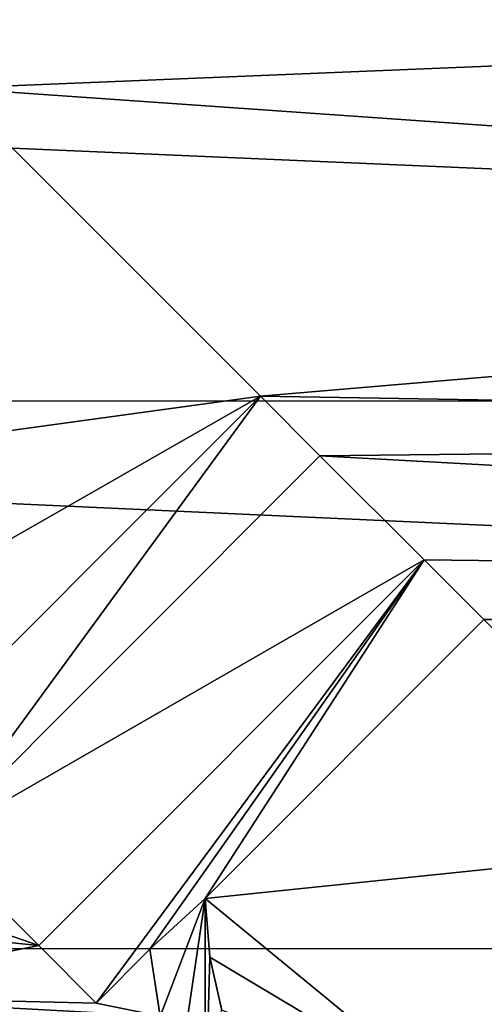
# Model space of a CAD drawing. Header units: millimetres. Extents: x -65 to 65, y -68 to 87.
# Tile 69 of 196: x -11.91 to -10.47, y -5.81 to -2.76. Entities that reach past the tile are written whole.
import ezdxf

# ---------------------------------------------------------------- set-up
doc = ezdxf.new("R2010")
doc.units = ezdxf.units.MM
doc.header["$LTSCALE"] = 65.185185
for name, color, linetype in [('120', 7, 'CONTINUOUS'), ('122', 7, 'CONTINUOUS'), ('169', 7, 'CONTINUOUS'), ('230', 7, 'CONTINUOUS'), ('339', 7, 'CONTINUOUS'), ('359', 7, 'CONTINUOUS'), ('360', 7, 'CONTINUOUS'), ('361', 7, 'CONTINUOUS'), ('363', 7, 'CONTINUOUS'), ('364', 7, 'CONTINUOUS'), ('365', 7, 'CONTINUOUS'), ('366', 7, 'CONTINUOUS'), ('367', 7, 'CONTINUOUS'), ('376', 7, 'CONTINUOUS'), ('377', 7, 'CONTINUOUS'), ('378', 7, 'CONTINUOUS'), ('38', 7, 'CONTINUOUS'), ('41', 7, 'CONTINUOUS'), ('45', 7, 'CONTINUOUS')]:
    doc.layers.add(name, color=color, linetype=linetype)

msp = doc.modelspace()

# ---------------------------------------------------------------- linework, layer by layer
at = {"layer": '120', "linetype": 'CONTINUOUS'}
for points in [[(-12.6207, -5.1695, 90.1536), (-11.5931, -6.4384, 90.1536), (-12.6423, -5.1852, 90.0536), (-12.6207, -5.1695, 90.1536)], [(-11.5931, -6.4384, 90.1536), (-12.1443, -5.8343, 90.0536), (-12.6423, -5.1852, 90.0536), (-11.5931, -6.4384, 90.1536)]]:
    msp.add_3dface(points, dxfattribs=at)
at = {"layer": '122', "linetype": 'CONTINUOUS'}
for points in [[(-12.6567, -5.1957, 94.6545), (-12.7041, -5.2301, 94.7925), (-11.6697, -6.5074, 94.7925), (-12.6567, -5.1957, 94.6545)], [(-11.6262, -6.4683, 94.6545), (-12.6567, -5.1957, 94.6545), (-11.6697, -6.5074, 94.7925), (-11.6262, -6.4683, 94.6545)]]:
    msp.add_3dface(points, dxfattribs=at)
at = {"layer": '169', "linetype": 'CONTINUOUS'}
for points in [[(19.4936, -2.1804, 120.9), (-19.4907, -2.1896, 120.9), (18.8469, -3.9363, 120.9), (19.4936, -2.1804, 120.9)], [(-19.4907, -2.1896, 120.9), (-18.8434, -3.9447, 120.9), (18.8469, -3.9363, 120.9), (-19.4907, -2.1896, 120.9)], [(18.8469, -3.9363, 120.9), (-18.8434, -3.9447, 120.9), (18.0413, -5.6287, 120.9), (18.8469, -3.9363, 120.9)], [(-18.8434, -3.9447, 120.9), (-18.0373, -5.6362, 120.9), (18.0413, -5.6287, 120.9), (-18.8434, -3.9447, 120.9)], [(18.0413, -5.6287, 120.9), (-18.0373, -5.6362, 120.9), (17.0842, -7.2392, 120.9), (18.0413, -5.6287, 120.9)], [(-18.0373, -5.6362, 120.9), (-17.0799, -7.2458, 120.9), (17.0842, -7.2392, 120.9), (-18.0373, -5.6362, 120.9)]]:
    msp.add_3dface(points, dxfattribs=at)
at = {"layer": '230', "linetype": 'CONTINUOUS'}
for points in [[(-6.2886, -2.7377, 118.9), (-12.1138, -2.9763, 118.9), (-16.6457, -1.635, 118.9), (-6.2886, -2.7377, 118.9)], [(-5.4354, -3.443, 118.9), (-12.1138, -2.9763, 118.9), (-6.2886, -2.7377, 118.9), (-5.4354, -3.443, 118.9)], [(-11.928, -3.1621, 118.9), (-12.1138, -2.9763, 118.9), (-5.4354, -3.443, 118.9), (-11.928, -3.1621, 118.9)], [(-12.9376, -4.1717, 118.9), (-11.928, -3.1621, 118.9), (-11.1621, -3.928, 118.9), (-12.9376, -4.1717, 118.9)], [(-11.1621, -3.928, 118.9), (-11.928, -3.1621, 118.9), (-5.4354, -3.443, 118.9), (-11.1621, -3.928, 118.9)], [(-4.5052, -4.0401, 118.9), (-11.1621, -3.928, 118.9), (-5.4354, -3.443, 118.9), (-4.5052, -4.0401, 118.9)], [(-12.4471, -4.6622, 118.9), (-12.9376, -4.1717, 118.9), (-11.1621, -3.928, 118.9), (-12.4471, -4.6622, 118.9)], [(-12.3538, -5.1196, 118.9), (-12.4471, -4.6622, 118.9), (-11.1621, -3.928, 118.9), (-12.3538, -5.1196, 118.9)], [(-10.9778, -4.1123, 118.9), (-11.1621, -3.928, 118.9), (-4.5052, -4.0401, 118.9), (-10.9778, -4.1123, 118.9)], [(-3.5123, -4.5209, 118.9), (-10.9778, -4.1123, 118.9), (-4.5052, -4.0401, 118.9), (-3.5123, -4.5209, 118.9)], [(-12.1695, -5.3039, 118.9), (-10.9778, -4.1123, 118.9), (-10.6557, -4.4341, 118.9), (-12.1695, -5.3039, 118.9)], [(-10.6557, -4.4341, 118.9), (-10.9778, -4.1123, 118.9), (-3.5123, -4.5209, 118.9), (-10.6557, -4.4341, 118.9)], [(-11.8473, -5.6258, 118.9), (-12.1695, -5.3039, 118.9), (-10.6557, -4.4341, 118.9), (-11.8473, -5.6258, 118.9)], [(-10.4714, -4.6184, 118.9), (-10.6557, -4.4341, 118.9), (-3.5123, -4.5209, 118.9), (-10.4714, -4.6184, 118.9)], [(-2.4657, -4.8805, 118.9), (-10.4714, -4.6184, 118.9), (-3.5123, -4.5209, 118.9), (-2.4657, -4.8805, 118.9)], [(-11.3328, -5.4798, 118.9), (-10.4714, -4.6184, 118.9), (-9.771, -5.3188, 118.9), (-11.3328, -5.4798, 118.9)], [(-9.771, -5.3188, 118.9), (-10.4714, -4.6184, 118.9), (-2.4657, -4.8805, 118.9), (-9.771, -5.3188, 118.9)], [(-12.6222, -5.3564, 118.9), (-12.1695, -5.3039, 118.9), (-11.8473, -5.6258, 118.9), (-12.6222, -5.3564, 118.9)], [(-10.5639, -6.1118, 118.9), (-11.3328, -5.4798, 118.9), (-9.771, -5.3188, 118.9), (-10.5639, -6.1118, 118.9)], [(-12.4101, -5.5686, 118.9), (-12.6222, -5.3564, 118.9), (-11.8473, -5.6258, 118.9), (-12.4101, -5.5686, 118.9)], [(-11.3186, -5.6615, 118.9), (-11.3328, -5.4798, 118.9), (-10.5639, -6.1118, 118.9), (-11.3186, -5.6615, 118.9)], [(-12.6222, -5.7807, 118.9), (-12.4101, -5.5686, 118.9), (-11.8473, -5.6258, 118.9), (-12.6222, -5.7807, 118.9)], [(-12.6222, -5.7807, 118.9), (-11.8473, -5.6258, 118.9), (-11.6698, -5.8033, 118.9), (-12.6222, -5.7807, 118.9)], [(-11.5035, -5.637, 118.9), (-11.4719, -5.8439, 118.9), (-11.6698, -5.8033, 118.9), (-11.5035, -5.637, 118.9)], [(-11.2816, -5.8255, 118.9), (-11.3186, -5.6615, 118.9), (-10.5639, -6.1118, 118.9), (-11.2816, -5.8255, 118.9)], [(-12.6222, -5.7807, 118.9), (-11.4719, -5.8439, 118.9), (-14.4938, -5.9378, 118.9), (-12.6222, -5.7807, 118.9)], [(-11.4719, -5.8439, 118.9), (-12.6222, -5.7807, 118.9), (-11.6698, -5.8033, 118.9), (-11.4719, -5.8439, 118.9)]]:
    msp.add_3dface(points, dxfattribs=at)
at = {"layer": '339', "color": 7, "linetype": 'CONTINUOUS', "true_color": 0x303b4f}
for points in [[(-12.1695, -5.3039, 118.4), (-12.3538, -5.1196, 118.4), (-11.1621, -3.928, 118.4), (-12.1695, -5.3039, 118.4)], [(-10.9778, -4.1123, 118.4), (-12.1695, -5.3039, 118.4), (-11.1621, -3.928, 118.4), (-10.9778, -4.1123, 118.4)], [(-11.6698, -5.8033, 118.4), (-11.8473, -5.6258, 118.4), (-10.6557, -4.4341, 118.4), (-11.6698, -5.8033, 118.4)], [(-11.5035, -5.637, 118.4), (-11.6698, -5.8033, 118.4), (-10.6557, -4.4341, 118.4), (-11.5035, -5.637, 118.4)], [(-11.3328, -5.4798, 118.4), (-11.5035, -5.637, 118.4), (-10.6557, -4.4341, 118.4), (-11.3328, -5.4798, 118.4)], [(-10.4714, -4.6184, 118.4), (-11.3328, -5.4798, 118.4), (-10.6557, -4.4341, 118.4), (-10.4714, -4.6184, 118.4)], [(-9.771, -5.3188, 118.4), (-10.4473, -6.3653, 118.4), (-10.5639, -6.1118, 118.4), (-9.771, -5.3188, 118.4)], [(-11.4719, -5.8443, 118.4), (-11.5035, -5.637, 118.4), (-11.3328, -5.4798, 118.4), (-11.4719, -5.8443, 118.4)], [(-11.4141, -6.0298, 118.4), (-11.4719, -5.8443, 118.4), (-11.3328, -5.4798, 118.4), (-11.4141, -6.0298, 118.4)], [(-11.3332, -6.1884, 118.4), (-11.4141, -6.0298, 118.4), (-11.3328, -5.4798, 118.4), (-11.3332, -6.1884, 118.4)], [(-11.3187, -5.6605, 118.4), (-11.3332, -6.1884, 118.4), (-11.3328, -5.4798, 118.4), (-11.3187, -5.6605, 118.4)], [(-11.2827, -5.8223, 118.4), (-11.3332, -6.1884, 118.4), (-11.3187, -5.6605, 118.4), (-11.2827, -5.8223, 118.4)]]:
    msp.add_3dface(points, dxfattribs=at)
at = {"layer": '359', "linetype": 'CONTINUOUS'}
for points in [[(-12.3538, -5.1196, 118.9), (-11.1621, -3.928, 118.9), (-12.3538, -5.1196, 118.4), (-12.3538, -5.1196, 118.9)], [(-12.3538, -5.1196, 118.4), (-11.1621, -3.928, 118.9), (-11.1621, -3.928, 118.4), (-12.3538, -5.1196, 118.4)]]:
    msp.add_3dface(points, dxfattribs=at)
at = {"layer": '360', "linetype": 'CONTINUOUS'}
for points in [[(-11.1621, -3.928, 118.9), (-10.9778, -4.1123, 118.9), (-11.1621, -3.928, 118.4), (-11.1621, -3.928, 118.9)], [(-10.9778, -4.1123, 118.9), (-10.9778, -4.1123, 118.4), (-11.1621, -3.928, 118.4), (-10.9778, -4.1123, 118.9)]]:
    msp.add_3dface(points, dxfattribs=at)
at = {"layer": '361', "linetype": 'CONTINUOUS'}
for points in [[(-10.9778, -4.1123, 118.9), (-12.1695, -5.3039, 118.9), (-10.9778, -4.1123, 118.4), (-10.9778, -4.1123, 118.9)], [(-12.1695, -5.3039, 118.9), (-12.1695, -5.3039, 118.4), (-10.9778, -4.1123, 118.4), (-12.1695, -5.3039, 118.9)]]:
    msp.add_3dface(points, dxfattribs=at)
at = {"layer": '363', "linetype": 'CONTINUOUS'}
for points in [[(-11.8473, -5.6258, 118.9), (-10.6557, -4.4341, 118.9), (-11.8473, -5.6258, 118.4), (-11.8473, -5.6258, 118.9)], [(-11.8473, -5.6258, 118.4), (-10.6557, -4.4341, 118.9), (-10.6557, -4.4341, 118.4), (-11.8473, -5.6258, 118.4)]]:
    msp.add_3dface(points, dxfattribs=at)
at = {"layer": '364', "linetype": 'CONTINUOUS'}
for points in [[(-10.6557, -4.4341, 118.9), (-10.4714, -4.6184, 118.9), (-10.6557, -4.4341, 118.4), (-10.6557, -4.4341, 118.9)], [(-10.4714, -4.6184, 118.9), (-10.4714, -4.6184, 118.4), (-10.6557, -4.4341, 118.4), (-10.4714, -4.6184, 118.9)]]:
    msp.add_3dface(points, dxfattribs=at)
at = {"layer": '365', "linetype": 'CONTINUOUS'}
for points in [[(-10.4714, -4.6184, 118.9), (-11.3328, -5.4798, 118.9), (-10.4714, -4.6184, 118.4), (-10.4714, -4.6184, 118.9)], [(-11.3328, -5.4798, 118.9), (-11.3328, -5.4798, 118.4), (-10.4714, -4.6184, 118.4), (-11.3328, -5.4798, 118.9)]]:
    msp.add_3dface(points, dxfattribs=at)
at = {"layer": '366', "linetype": 'CONTINUOUS'}
for points in [[(-11.3328, -5.4798, 118.9), (-11.3186, -5.6615, 118.9), (-11.3328, -5.4798, 118.4), (-11.3328, -5.4798, 118.9)], [(-11.3186, -5.6615, 118.9), (-11.3187, -5.6605, 118.4), (-11.3328, -5.4798, 118.4), (-11.3186, -5.6615, 118.9)], [(-11.3186, -5.6615, 118.9), (-11.2827, -5.8223, 118.4), (-11.3187, -5.6605, 118.4), (-11.3186, -5.6615, 118.9)], [(-11.3186, -5.6615, 118.9), (-11.2816, -5.8255, 118.9), (-11.2827, -5.8223, 118.4), (-11.3186, -5.6615, 118.9)]]:
    msp.add_3dface(points, dxfattribs=at)
at = {"layer": '367', "linetype": 'CONTINUOUS'}
for points in [[(-10.5639, -6.1118, 118.9), (-9.771, -5.3188, 118.9), (-10.5639, -6.1118, 118.4), (-10.5639, -6.1118, 118.9)], [(-9.771, -5.3188, 118.9), (-9.771, -5.3188, 118.4), (-10.5639, -6.1118, 118.4), (-9.771, -5.3188, 118.9)]]:
    msp.add_3dface(points, dxfattribs=at)
at = {"layer": '376', "linetype": 'CONTINUOUS'}
for points in [[(-11.4719, -5.8439, 118.9), (-11.5035, -5.637, 118.9), (-11.4719, -5.8443, 118.4), (-11.4719, -5.8439, 118.9)], [(-11.5035, -5.637, 118.9), (-11.5035, -5.637, 118.4), (-11.4719, -5.8443, 118.4), (-11.5035, -5.637, 118.9)]]:
    msp.add_3dface(points, dxfattribs=at)
at = {"layer": '377', "linetype": 'CONTINUOUS'}
for points in [[(-11.5035, -5.637, 118.9), (-11.6698, -5.8033, 118.9), (-11.5035, -5.637, 118.4), (-11.5035, -5.637, 118.9)], [(-11.6698, -5.8033, 118.9), (-11.6698, -5.8033, 118.4), (-11.5035, -5.637, 118.4), (-11.6698, -5.8033, 118.9)]]:
    msp.add_3dface(points, dxfattribs=at)
at = {"layer": '378', "linetype": 'CONTINUOUS'}
for points in [[(-11.6698, -5.8033, 118.9), (-11.8473, -5.6258, 118.9), (-11.6698, -5.8033, 118.4), (-11.6698, -5.8033, 118.9)], [(-11.8473, -5.6258, 118.9), (-11.8473, -5.6258, 118.4), (-11.6698, -5.8033, 118.4), (-11.8473, -5.6258, 118.9)]]:
    msp.add_3dface(points, dxfattribs=at)
at = {"layer": '38', "linetype": 'CONTINUOUS'}
for points in [[(-12.6207, -5.1694, 92.1), (-11.5931, -6.4384, 92.1), (-12.6207, -5.1695, 90.1536), (-12.6207, -5.1694, 92.1)], [(-12.6207, -5.1695, 90.1536), (-11.5931, -6.4384, 92.1), (-11.5931, -6.4384, 90.1536), (-12.6207, -5.1695, 90.1536)]]:
    msp.add_3dface(points, dxfattribs=at)
at = {"layer": '41', "linetype": 'CONTINUOUS'}
msp.add_3dface([(-12.7041, -5.2301, 94.7925), (-12.0968, -6.3847, 95.0322), (-11.6697, -6.5074, 94.7925), (-12.7041, -5.2301, 94.7925)], dxfattribs=at)
at = {"layer": '45', "linetype": 'CONTINUOUS'}
for points in [[(-11.6262, -6.4683, 94.6545), (-12.6207, -5.1694, 92.1), (-12.6567, -5.1957, 94.6545), (-11.6262, -6.4683, 94.6545)], [(-11.5931, -6.4384, 92.1), (-12.6207, -5.1694, 92.1), (-11.6262, -6.4683, 94.6545), (-11.5931, -6.4384, 92.1)]]:
    msp.add_3dface(points, dxfattribs=at)

doc.saveas('drawing.dxf')
